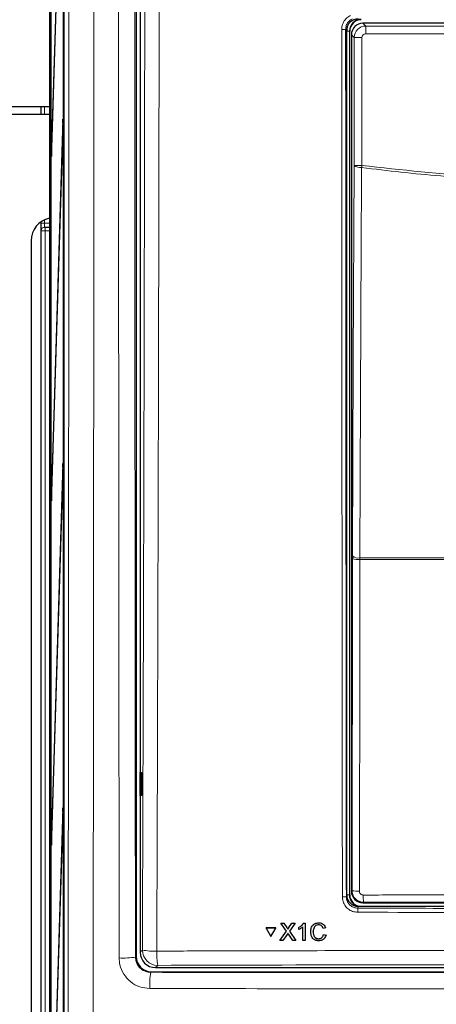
# Paper-space layout 'Blatt3' of a CAD drawing. Header units: millimetres. Extents: x 5 to 418, y 2 to 292.
# Tile 7 of 56: x 54 to 72, y 142 to 185. Entities that reach past the tile are written whole.
import ezdxf

# ---------------------------------------------------------------- set-up
doc = ezdxf.new("R2010")
doc.units = ezdxf.units.MM

psp = doc.layouts.new('Blatt3')

# ---------------------------------------------------------------- linework, layer by layer
at = {"color": 7, "linetype": 'Continuous', "lineweight": 25}
for p, q in [((55.7499, 236.2001), (55.7499, 136.8781)), ((55.1785, 231.3723), (55.1785, 131.3723)), ((55.1864, 131.3723), (55.1864, 231.3723)), ((55.7349, 138.039), (55.7349, 231.3723)), ((55.7428, 231.3723), (55.7428, 138.039)), ((55.1197, 231.1392), (55.1197, 126.039)), ((58.8982, 213.7184), (58.8982, 144.3599)), ((55.7112, 195.8318), (55.2061, 179.5809)), ((55.21, 179.2057), (55.7151, 195.4566)), ((59.0774, 189.7506), (59.0774, 144.5381)), ((75.5715, 185.0164), (68.7832, 185.0164)), ((68.0774, 147.0401), (68.0774, 184.7057)), ((68.2107, 147.039), (68.2107, 184.6723)), ((68.2833, 184.5165), (68.2833, 147.1948)), ((55.1197, 181.3723), (53.3273, 181.3723)), ((54.7441, 181.3723), (54.7441, 181.039)), ((55.1197, 181.039), (53.3273, 181.039)), ((55.7112, 180.8318), (55.2061, 164.5809)), ((55.7151, 180.4566), (55.7112, 180.8318)), ((55.21, 164.2057), (55.7151, 180.4566)), ((55.2061, 179.5809), (55.21, 179.2057)), ((55.2212, 179.5656), (55.2061, 179.5809)), ((54.7441, 176.3545), (54.7441, 137.3903)), ((54.9137, 176.1353), (54.9282, 176.1356)), ((54.9282, 176.1356), (55.1197, 176.1389)), ((54.3242, 175.539), (54.3242, 138.2057)), ((55.7112, 165.8318), (55.2061, 149.5809)), ((55.7151, 165.4566), (55.7112, 165.8318)), ((55.21, 149.2057), (55.7151, 165.4566)), ((55.2061, 164.5809), (55.21, 164.2057)), ((55.2212, 164.5656), (55.2061, 164.5809)), ((68.3258, 161.8075), (68.3254, 161.6765)), ((59.0791, 152.3724), (59.1298, 152.3732)), ((59.0791, 151.3723), (59.0791, 152.3724)), ((59.1298, 152.3732), (59.1298, 151.3714)), ((59.1298, 151.3714), (59.0791, 151.3723)), ((55.7112, 150.8318), (55.2061, 134.5809)), ((55.7151, 150.4566), (55.7112, 150.8318)), ((55.21, 134.2057), (55.7151, 150.4566)), ((55.2061, 149.5809), (55.21, 149.2057)), ((55.2212, 149.5656), (55.2061, 149.5809)), ((89.5781, 146.539), (68.5767, 146.539)), ((68.7832, 146.6949), (74.5926, 146.6949)), ((64.5631, 145.5957), (64.5644, 145.5979)), ((64.9862, 145.5955), (64.5631, 145.5957)), ((64.5631, 145.5957), (64.7755, 145.2298)), ((64.9875, 145.5977), (64.5644, 145.5979)), ((64.7755, 145.2298), (64.9862, 145.5955)), ((64.7768, 145.232), (64.9875, 145.5977)), ((64.9862, 145.5955), (64.9875, 145.5977)), ((65.1685, 145.0467), (65.4507, 145.4582)), ((65.2061, 145.8116), (65.2074, 145.8138)), ((65.4507, 145.4582), (65.2061, 145.8116)), ((65.2061, 145.8116), (65.3362, 145.8116)), ((65.2074, 145.8138), (65.2135, 145.8138)), ((65.3362, 145.8116), (65.3375, 145.8138)), ((65.3362, 145.8116), (65.4703, 145.6178)), ((65.5102, 145.5449), (65.5115, 145.547)), ((65.5601, 145.6176), (65.6929, 145.8114)), ((65.8248, 145.8114), (65.5818, 145.4569)), ((65.5818, 145.4569), (65.8658, 145.0464)), ((65.6929, 145.8114), (65.6941, 145.8136)), ((65.6929, 145.8114), (65.8248, 145.8114)), ((65.8248, 145.8114), (65.8261, 145.8135)), ((65.9876, 145.6201), (65.9889, 145.6222)), ((65.9878, 145.5297), (65.9876, 145.6201)), ((66.1657, 145.0463), (66.1644, 145.6424)), ((66.199, 145.8112), (66.2002, 145.8134)), ((66.199, 145.8112), (66.2622, 145.8112)), ((66.2622, 145.8112), (66.2635, 145.8133)), ((66.2622, 145.8112), (66.2639, 145.0462)), ((66.6166, 145.4347), (66.6179, 145.4368)), ((66.8607, 145.8208), (66.862, 145.8229)), ((67.1564, 145.5983), (67.0484, 145.5752)), ((67.1564, 145.5983), (67.1577, 145.6005)), ((64.7755, 145.2298), (64.7768, 145.232)), ((65.1685, 145.0467), (65.1698, 145.0489)), ((65.3003, 145.0466), (65.1685, 145.0467)), ((65.481, 145.3098), (65.3003, 145.0466)), ((65.7355, 145.0464), (65.5485, 145.3168)), ((65.8658, 145.0464), (65.7355, 145.0464)), ((65.8658, 145.0464), (65.8671, 145.0485)), ((66.2639, 145.0462), (66.1657, 145.0463)), ((66.2639, 145.0462), (66.2651, 145.0483)), ((66.8542, 145.1244), (66.8555, 145.1266)), ((67.0687, 145.3159), (67.0699, 145.3181)), ((67.0687, 145.3159), (67.1767, 145.2907)), ((67.1781, 145.293), (67.156, 145.2387)), ((67.1767, 145.2907), (67.1781, 145.293)), ((59.7431, 143.8723), (98.4116, 143.8723)), ((59.5648, 143.6933), (98.59, 143.6933))]:
    psp.add_line(p, q, dxfattribs=at)
at = {"color": 7, "linetype": 'Continuous', "lineweight": 18}
for p, q in [((68.7832, 185.0164), (68.9054, 184.8942)), ((68.0774, 184.7057), (68.0306, 184.7525)), ((68.1961, 184.6723), (68.0774, 184.6723)), ((68.1961, 184.6723), (68.1961, 147.039)), ((68.1961, 184.6723), (68.2107, 184.6723)), ((68.4055, 184.3943), (68.2833, 184.5165)), ((68.9054, 184.5609), (68.9054, 184.8942)), ((68.9054, 184.8942), (75.4493, 184.8942)), ((75.2827, 184.5609), (68.9054, 184.5609)), ((68.4055, 178.8193), (68.4055, 184.3943)), ((68.7388, 184.3943), (68.4055, 184.3943)), ((68.7388, 184.3943), (68.7388, 178.8193)), ((54.7441, 181.039), (54.7441, 181.3723)), ((54.9079, 181.3723), (54.9079, 181.039)), ((68.4055, 178.8193), (68.7388, 178.8193)), ((54.7441, 176.3019), (54.7441, 176.3545)), ((54.9079, 176.4491), (54.9079, 176.3019)), ((54.9079, 176.3019), (54.7441, 176.3019)), ((54.7645, 175.9689), (54.75, 175.9687)), ((54.7645, 137.6924), (54.7645, 175.9689)), ((54.9311, 175.9689), (54.7645, 175.9689)), ((54.9079, 176.3019), (55.1197, 176.3055)), ((55.1197, 175.9722), (54.9311, 175.9689)), ((54.9311, 175.9689), (54.9311, 137.6924)), ((68.3097, 147.2212), (68.3254, 161.6765)), ((68.647, 161.6557), (68.6477, 161.7212)), ((89.5078, 161.6557), (68.647, 161.6557)), ((68.6477, 161.7212), (89.507, 161.7212)), ((68.2833, 147.1948), (68.3097, 147.2212)), ((68.0614, 146.9599), (68.0774, 147.0401)), ((68.1961, 147.039), (68.0774, 147.039)), ((68.1961, 147.039), (68.2107, 147.039)), ((68.8095, 146.7212), (68.7832, 146.6949)), ((68.5767, 146.539), (68.5609, 146.4596)), ((65.4703, 145.6178), (65.4716, 145.62)), ((65.5601, 145.6176), (65.5614, 145.6198)), ((59.0774, 144.5381), (59.1745, 144.6352)), ((58.87, 144.3316), (58.8982, 144.3599)), ((59.8402, 143.9694), (59.7431, 143.8723)), ((59.5648, 143.6933), (59.5366, 143.6651))]:
    psp.add_line(p, q, dxfattribs=at)
at = {"color": 7, "linetype": 'Continuous', "lineweight": 18, "flags": 128}
for points in [[(68.3258, 161.8075), (68.3658, 170.3353), (68.4055, 178.8193)], [(68.7277, 178.733), (68.7246, 178.0891), (68.7125, 175.5136), (68.6641, 165.2113), (68.6477, 161.7212)], [(68.7277, 178.733), (68.729, 178.7436), (68.7304, 178.7543), (68.7318, 178.765), (68.7332, 178.7758), (68.7346, 178.7866), (68.736, 178.7975), (68.7374, 178.8084), (68.7388, 178.8193)], [(54.9311, 175.9689), (54.9305, 176.0014), (54.93, 176.0327), (54.9295, 176.0615), (54.929, 176.0868), (54.9287, 176.1075), (54.9284, 176.1229), (54.9282, 176.1324), (54.9282, 176.1356)], [(68.647, 161.6557), (68.6463, 160.9903), (68.6433, 158.3289), (68.6312, 147.2005)]]:
    psp.add_lwpolyline(points, dxfattribs=at)
at = {"color": 7, "linetype": 'Continuous', "lineweight": 25}
for centre, radius, start, end in [((68.7107, 184.6723), 0.5146, 90, 180), ((68.7107, 184.6723), 0.5, 90, 180), ((55.3232, 175.5403), 0.999, 101.75611, 180.0747), ((68.7107, 147.039), 0.5146, 180, 256.32073), ((68.7107, 147.039), 0.5, 180, 270)]:
    psp.add_arc(centre, radius, start, end, dxfattribs=at)
at = {"color": 7, "linetype": 'Continuous', "lineweight": 18}
for centre, radius, start, end in [((67.9006, 186.3471), 1.5999, 268.4854, 274.66128), ((68.6585, 179.1193), 0.3925, 229.86315, 280.15508), ((54.9166, 175.9687), 0.1667, 91.00428, 180.00507), ((54.9311, 175.9689), 0.1667, 91.00355, 180.00471), ((68.5787, 162.1072), 0.3921, 229.84923, 280.14635), ((68.5723, 162.9991), 1.3455, 259.4295, 273.18367), ((68.5565, 148.5433), 1.3449, 259.42691, 273.18463), ((67.9312, 147.656), 0.7081, 266.58644, 280.59039), ((71.0892, 146.9624), 2.2924, 178.21537, 186.03801), ((70.2666, 146.3197), 1.7115, 175.31033, 181.23916), ((59.6727, 147.2018), 2.6146, 259.01587, 272.81748), ((59.8424, 144.6373), 0.6679, 180.18362, 269.8166), ((62.7452, 144.4639), 2.9468, 177.53892, 189.66017), ((58.3387, 147.3957), 3.1098, 266.73704, 279.83674), ((62.7275, 143.1339), 3.2348, 170.54972, 183.13577)]:
    psp.add_arc(centre, radius, start, end, dxfattribs=at)
at = {"color": 7, "linetype": 'Continuous', "lineweight": 25}
for centre, major_axis, ratio, start_param, end_param in [((68.5775, 184.7056), (-0.3537, 0.3537), 0.9996955, 5.4979394, 7.0684312), ((68.7833, 184.5164), (0.3536, 0.3536), 0.9998985, 0.7855505, 2.3560422), ((54.75, 176.3021), (0, 0.3334), 0.0174604, 1.5714059, 2.1151193), ((68.7833, 147.1949), (0.3536, -0.3536), 0.9998985, 3.9271431, 5.4976349), ((68.5775, 147.0409), (-0.0982, -0.4923), 0.9960441, 4.9100775, 6.4793527), ((59.565, 144.3601), (0.4715, 0.4715), 0.9996955, 2.3563468, 3.9268385), ((59.745, 144.5399), (-0.4727, -0.4727), 0.9972647, 5.4991567, 7.0672139)]:
    psp.add_ellipse(centre, major_axis=major_axis, ratio=ratio, start_param=start_param, end_param=end_param, dxfattribs=at)
at = {"color": 7, "linetype": 'Continuous', "lineweight": 18}
for centre, major_axis, ratio, start_param, end_param in [((68.9055, 184.3942), (0.3536, 0.3536), 0.9998985, 0.7855505, 2.3560422), ((68.9055, 184.3942), (-0.1179, 0.1179), 0.9996955, 5.4979394, 7.0684312), ((54.75, 176.3021), (0, 0.3334), 0.0174604, 2.1151193, 3.1418976), ((54.9166, 176.3021), (0.0029, 0.1667), 0.0523172, 1.5729329, 3.1434246), ((79.0774, 141.592), (294.0328, 0), 0.0174551, 1.5871, 1.6057242)]:
    psp.add_ellipse(centre, major_axis=major_axis, ratio=ratio, start_param=start_param, end_param=end_param, dxfattribs=at)
for points, knots in [([(55.9317, 137.0599), (55.9332, 138.3409), (55.9391, 143.3639), (55.9481, 152.134), (55.9576, 163.3724), (55.9652, 174.6164), (55.9685, 182.1153), (55.9702, 185.865)], [0, 0, 0, 0, 0.0788317, 0.3091109, 0.5394158, 0.769695, 1, 1, 1, 1]), ([(57.0597, 185.7999), (57.058, 182.0531), (57.0547, 174.5591), (57.0471, 163.3164), (57.0376, 152.0717), (57.0286, 143.2921), (57.0227, 138.2632), (57.0212, 136.9808)], [0, 0, 0, 0, 0.230063, 0.4601517, 0.6906155, 0.9211051, 1, 1, 1, 1]), ([(58.1617, 144.2909), (58.1579, 148.0318), (58.1503, 155.5139), (58.1392, 169.3492), (58.1344, 179.4477), (58.1314, 185.7999)], [0, 0, 0, 0, 0.2705667, 0.5411634, 1, 1, 1, 1]), ([(58.8398, 185.8931), (58.8428, 179.5187), (58.8476, 169.4008), (58.8586, 155.548), (58.8662, 148.0705), (58.87, 144.3316)], [0, 0, 0, 0, 0.4598562, 0.7299131, 1, 1, 1, 1]), ([(59.1745, 144.6352), (59.197, 151.4989), (59.242, 165.2291), (59.2654, 178.979), (59.2771, 185.8553)], [0, 0, 0, 0, 0.4998997, 1, 1, 1, 1]), ([(59.9042, 185.8371), (59.9035, 185.3928), (59.9003, 183.1715), (59.8848, 173.8424), (59.8546, 160.5326), (59.816, 149.013), (59.8012, 144.5904)], [0, 0, 0, 0, 0.0322876, 0.1614382, 0.6780666, 1, 1, 1, 1]), ([(67.8583, 184.7478), (67.8656, 184.823), (67.8803, 184.9733), (67.9956, 185.1725), (68.1301, 185.2955), (68.2231, 185.3423), (68.2492, 185.3555)], [0, 0, 0, 0, 0.2949129, 0.5898452, 0.8848022, 1, 1, 1, 1]), ([(68.3234, 185.2084), (68.3039, 185.1985), (68.2342, 185.1634), (68.1334, 185.0711), (68.047, 184.9217), (68.0361, 184.8089), (68.0306, 184.7525)], [0, 0, 0, 0, 0.11514307, 0.41005023, 0.70502461, 1, 1, 1, 1]), ([(67.8891, 146.9491), (67.8889, 147.06), (67.8883, 147.6144), (67.8857, 149.9429), (67.8758, 159.2595), (67.8656, 171.3048), (67.86, 181.5803), (67.8583, 184.7478)], [0, 0, 0, 0, 0.0088086, 0.0440433, 0.1849823, 0.7487663, 1, 1, 1, 1]), ([(68.0306, 184.7525), (68.0342, 178.4508), (68.0415, 165.8452), (68.0547, 153.2557), (68.0614, 146.9599)], [0, 0, 0, 0, 0.4999168, 1, 1, 1, 1]), ([(89.4271, 178.733), (87.7203, 178.5447), (84.2997, 178.1672), (80.2764, 178.051), (76.8125, 178.0844), (73.9112, 178.2097), (71.0226, 178.4527), (69.2981, 178.6633), (68.7277, 178.733)], [0, 0, 0, 0, 0.2481436, 0.4972894, 0.5811434, 0.7488807, 0.9169293, 1, 1, 1, 1]), ([(68.7388, 178.8193), (70.4622, 178.6291), (73.9162, 178.2479), (79.1074, 178.1058), (84.2869, 178.2525), (87.704, 178.6301), (89.416, 178.8193)], [0, 0, 0, 0, 0.2508222, 0.5026819, 0.7508343, 1, 1, 1, 1]), ([(68.8095, 146.7212), (68.7724, 146.7237), (68.6794, 146.7298), (68.539, 146.7899), (68.4123, 146.9028), (68.3262, 147.0526), (68.3152, 147.1651), (68.3097, 147.2212)], [0, 0, 0, 0, 0.1423694, 0.3561622, 0.5705414, 0.7854247, 1, 1, 1, 1]), ([(68.6312, 147.2005), (68.633, 147.1817), (68.6366, 147.1443), (68.6653, 147.0943), (68.7076, 147.0566), (68.7545, 147.0366), (68.7855, 147.0346), (68.7979, 147.0337)], [0, 0, 0, 0, 0.2147507, 0.4295767, 0.6438125, 0.8575559, 1, 1, 1, 1]), ([(68.5555, 146.2827), (68.4806, 146.2902), (68.3307, 146.3054), (68.1309, 146.4207), (67.9802, 146.59), (67.9005, 146.7771), (67.8923, 146.9004), (67.8891, 146.9491)], [0, 0, 0, 0, 0.2149214, 0.4298256, 0.6447627, 0.8597277, 1, 1, 1, 1]), ([(68.0614, 146.9599), (68.0638, 146.9234), (68.0699, 146.8308), (68.1296, 146.6904), (68.2426, 146.5633), (68.3923, 146.4767), (68.5047, 146.4653), (68.5609, 146.4596)], [0, 0, 0, 0, 0.1402944, 0.3552972, 0.5702514, 0.785134, 1, 1, 1, 1]), ([(68.7979, 147.0337), (69.02, 147.0339), (70.1305, 147.0345), (71.9204, 147.0354), (73.4886, 147.0359), (74.168, 147.0362)], [0, 0, 0, 0, 0.1241021, 0.6205162, 1, 1, 1, 1]), ([(68.5609, 146.4596), (72.0646, 146.4523), (79.0756, 146.4376), (86.0866, 146.4523), (89.5939, 146.4596)], [0, 0, 0, 0, 0.4997441, 1, 1, 1, 1]), ([(89.5992, 146.2827), (89.4882, 146.2824), (88.9329, 146.2808), (86.6005, 146.275), (82.0382, 146.2676), (75.5774, 146.2669), (70.8965, 146.2774), (68.5555, 146.2827)], [0, 0, 0, 0, 0.0158376, 0.0791881, 0.3325979, 0.6662229, 1, 1, 1, 1]), ([(59.8012, 144.5904), (60.2449, 144.5918), (62.4635, 144.5985), (68.2358, 144.6126), (77.1287, 144.6227), (87.7666, 144.618), (94.838, 144.5996), (98.3536, 144.5904)], [0, 0, 0, 0, 0.0345663, 0.1728355, 0.4494018, 0.7262637, 1, 1, 1, 1]), ([(59.4975, 142.957), (59.3476, 142.9718), (59.0478, 143.0015), (58.6478, 143.2314), (58.3458, 143.5693), (58.185, 143.9442), (58.1683, 144.1921), (58.1617, 144.2909)], [0, 0, 0, 0, 0.214728, 0.4294031, 0.643776, 0.8579581, 1, 1, 1, 1]), ([(58.87, 144.3316), (58.8733, 144.2823), (58.8817, 144.1586), (58.9619, 143.9713), (59.1127, 143.8024), (59.3124, 143.6874), (59.4618, 143.6725), (59.5366, 143.6651)], [0, 0, 0, 0, 0.14231698, 0.35658228, 0.5707729, 0.78524827, 1, 1, 1, 1]), ([(98.3145, 143.9694), (95.1174, 143.9779), (88.7204, 143.9949), (79.1026, 144.0013), (69.4707, 143.995), (63.0513, 143.9779), (59.8402, 143.9694)], [0, 0, 0, 0, 0.24945533, 0.4991275, 0.74945417, 1, 1, 1, 1]), ([(59.5366, 143.6651), (62.304, 143.6626), (67.8407, 143.6576), (77.129, 143.6544), (87.3948, 143.6555), (94.8771, 143.6619), (98.6182, 143.6651)], [0, 0, 0, 0, 0.21259308, 0.42531871, 0.71265922, 1, 1, 1, 1]), ([(98.6573, 142.957), (94.9086, 142.9538), (87.4114, 142.9473), (77.1268, 142.9463), (67.82, 142.9494), (62.2722, 142.9545), (59.4975, 142.957)], [0, 0, 0, 0, 0.2873416, 0.5746813, 0.7872745, 1, 1, 1, 1])]:
    psp.add_open_spline(points, degree=3, knots=knots, dxfattribs=at)
at = {"color": 7, "linetype": 'Continuous', "lineweight": 25}
for points, knots in [([(65.4703, 145.6178), (65.4789, 145.6048), (65.491, 145.5867), (65.5058, 145.5628), (65.5087, 145.5508), (65.5102, 145.5449)], [0, 0, 0, 0, 0.5612789, 0.7817724, 1, 1, 1, 1]), ([(65.4716, 145.62), (65.4802, 145.607), (65.4923, 145.5889), (65.5071, 145.565), (65.51, 145.553), (65.5115, 145.5471)], [0, 0, 0, 0, 0.5612744, 0.7817544, 1, 1, 1, 1]), ([(65.5102, 145.5449), (65.5195, 145.5585), (65.5361, 145.5827), (65.5528, 145.607), (65.5601, 145.6176)], [0, 0, 0, 0, 0.5600081, 1, 1, 1, 1]), ([(65.5115, 145.5471), (65.5208, 145.5607), (65.5374, 145.5849), (65.5541, 145.6092), (65.5614, 145.6199)], [0, 0, 0, 0, 0.5600081, 1, 1, 1, 1]), ([(65.9876, 145.6201), (66.0354, 145.647), (66.1205, 145.6951), (66.175, 145.7758), (66.199, 145.8112)], [0, 0, 0, 0, 0.5604301, 1, 1, 1, 1]), ([(66.1644, 145.6424), (66.1341, 145.6171), (66.0799, 145.5721), (66.016, 145.5426), (65.9878, 145.5297)], [0, 0, 0, 0, 0.5596903, 1, 1, 1, 1]), ([(65.9889, 145.6223), (66.0367, 145.6492), (66.1218, 145.6973), (66.1763, 145.778), (66.2003, 145.8134)], [0, 0, 0, 0, 0.5604241, 1, 1, 1, 1]), ([(66.5086, 145.4343), (66.5126, 145.4895), (66.5206, 145.5996), (66.6056, 145.7348), (66.7308, 145.8088), (66.8174, 145.8168), (66.8607, 145.8208)], [0, 0, 0, 0, 0.2804919, 0.5595711, 0.7796178, 1, 1, 1, 1]), ([(66.8646, 145.0362), (66.8071, 145.0404), (66.6927, 145.0488), (66.5714, 145.1651), (66.5183, 145.3014), (66.5118, 145.39), (66.5086, 145.4343)], [0, 0, 0, 0, 0.27995688, 0.55808619, 0.77891071, 1, 1, 1, 1]), ([(66.6052, 145.7077), (66.6109, 145.7175), (66.6384, 145.7647), (66.7346, 145.8092), (66.8195, 145.8184), (66.862, 145.823)], [0, 0, 0, 0, 0.1161783, 0.5577516, 1, 1, 1, 1]), ([(66.8556, 145.7325), (66.8286, 145.7307), (66.7745, 145.727), (66.7023, 145.6859), (66.6281, 145.5919), (66.6214, 145.4995), (66.6166, 145.4347)], [0, 0, 0, 0, 0.1872258, 0.3739094, 0.5607408, 1, 1, 1, 1]), ([(66.6166, 145.4347), (66.6188, 145.3936), (66.6233, 145.3117), (66.6682, 145.2018), (66.7572, 145.1357), (66.8219, 145.1282), (66.8542, 145.1244)], [0, 0, 0, 0, 0.28124636, 0.56072004, 0.7801423, 1, 1, 1, 1]), ([(66.6999, 145.6751), (66.6843, 145.6579), (66.6259, 145.5932), (66.6213, 145.503), (66.6179, 145.4369)], [0, 0, 0, 0, 0.2666731, 1, 1, 1, 1]), ([(66.6179, 145.4369), (66.6201, 145.3958), (66.6246, 145.3139), (66.6695, 145.204), (66.7585, 145.138), (66.8232, 145.1304), (66.8555, 145.1267)], [0, 0, 0, 0, 0.2812466, 0.560713, 0.7801354, 1, 1, 1, 1]), ([(67.0484, 145.5752), (67.0399, 145.599), (67.023, 145.6465), (66.9753, 145.701), (66.9152, 145.7289), (66.8755, 145.7313), (66.8556, 145.7325)], [0, 0, 0, 0, 0.2805526, 0.5597409, 0.7796509, 1, 1, 1, 1]), ([(66.8607, 145.8208), (66.8982, 145.818), (66.9732, 145.8125), (67.0653, 145.757), (67.127, 145.6816), (67.1466, 145.6261), (67.1564, 145.5983)], [0, 0, 0, 0, 0.2800854, 0.5594504, 0.7795503, 1, 1, 1, 1]), ([(66.862, 145.823), (66.8995, 145.8202), (66.9745, 145.8147), (67.0666, 145.7592), (67.1283, 145.6838), (67.1479, 145.6283), (67.1577, 145.6005)], [0, 0, 0, 0, 0.2800795, 0.5594501, 0.7795501, 1, 1, 1, 1]), ([(65.5169, 145.3624), (65.5102, 145.3526), (65.4981, 145.3351), (65.4862, 145.3176), (65.481, 145.3098)], [0, 0, 0, 0, 0.5599915, 1, 1, 1, 1]), ([(65.5485, 145.3168), (65.5426, 145.3253), (65.532, 145.3405), (65.5215, 145.3557), (65.5169, 145.3624)], [0, 0, 0, 0, 0.5600121, 1, 1, 1, 1]), ([(66.8542, 145.1244), (66.8837, 145.1273), (66.9425, 145.133), (67.0319, 145.1978), (67.0547, 145.2711), (67.0687, 145.3159)], [0, 0, 0, 0, 0.2807137, 0.5609032, 1, 1, 1, 1]), ([(66.8555, 145.1267), (66.8845, 145.1298), (66.9425, 145.136), (67.0096, 145.1774), (67.0249, 145.2178), (67.0297, 145.2306)], [0, 0, 0, 0, 0.40625079, 0.81176357, 1, 1, 1, 1]), ([(67.1767, 145.2907), (67.1641, 145.2516), (67.139, 145.1734), (67.0583, 145.088), (66.9613, 145.0425), (66.8968, 145.0383), (66.8646, 145.0362)], [0, 0, 0, 0, 0.2802582, 0.5595471, 0.7795914, 1, 1, 1, 1])]:
    psp.add_open_spline(points, degree=3, knots=knots, dxfattribs=at)

doc.saveas('drawing.dxf')
